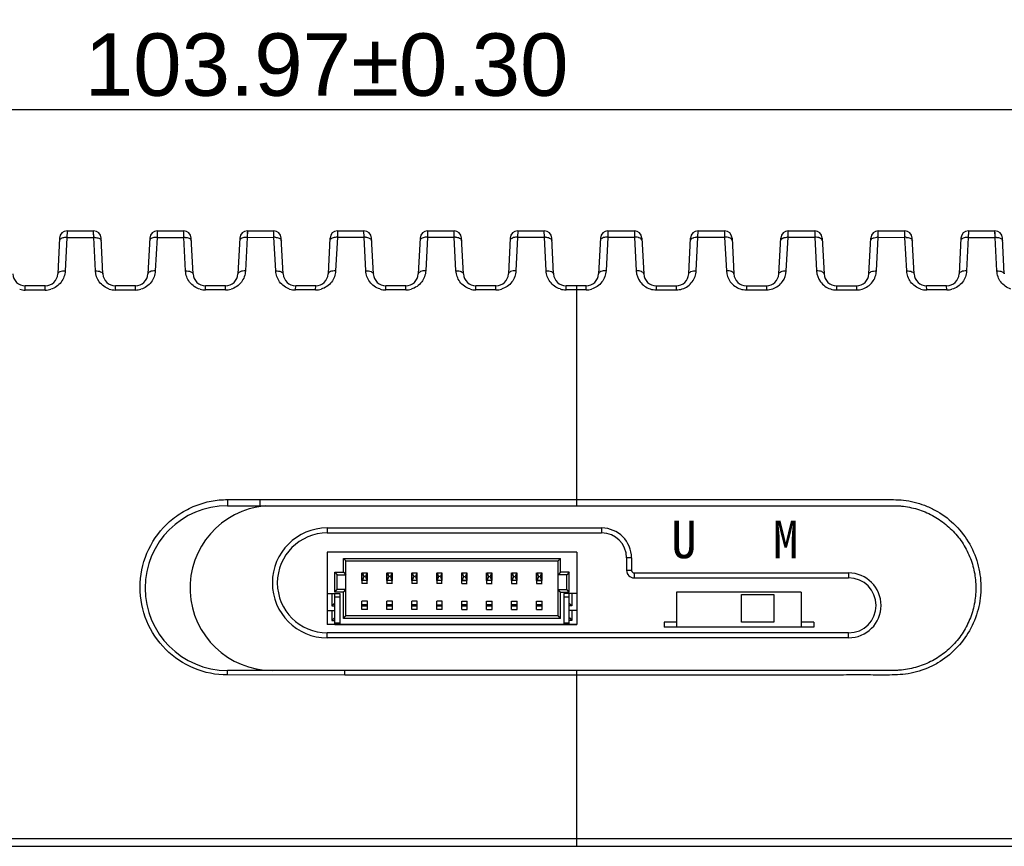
# Model space of a CAD drawing. Header units: millimetres. Extents: x 2163 to 2692, y -1564 to -1190.
# Tile 14 of 45: x 2341 to 2381, y -1290 to -1257. Entities that reach past the tile are written whole.
import ezdxf

# ---------------------------------------------------------------- set-up
doc = ezdxf.new("R2010")
doc.units = ezdxf.units.MM
doc.styles.add('HANA', font='arial.ttf')
doc.dimstyles.new('HANA$0', dxfattribs={"dimtxt": 2.5, "dimasz": 2.5, "dimexe": 0.5, "dimexo": 0.2, "dimgap": 0.5, "dimtad": 1, "dimzin": 1, "dimdsep": 46, "dimtxsty": 'HANA', "dimcen": 0, "dimclrd": 3, "dimclre": 3, "dimclrt": 4, "dimadec": 0, "dimazin": 0, "dimtfac": 1, "dimtmove": 0, "dimatfit": 3, "dimfxl": 0, "dimtzin": 0, "dimarcsym": 0})

# ---------------------------------------------------------------- blocks, each defined once
blk = doc.blocks.new('*D55')
at = {"color": 3, "lineweight": -2}
for p, q in [((2301.612, -1289.683), (2301.612, -1260.166)), ((2405.583, -1269.594), (2405.583, -1260.166)), ((2304.112, -1260.666), (2403.083, -1260.666))]:
    blk.add_line(p, q, dxfattribs=at)
at = {"color": 3}
for points in [[(2304.112, -1260.249), (2304.112, -1261.082), (2301.612, -1260.666)], [(2403.083, -1261.082), (2403.083, -1260.249), (2405.583, -1260.666)]]:
    blk.add_solid(points, dxfattribs=at)
at = {"layer": 'Defpoints', "color": 0}
for p in [(2405.583, -1260.666), (2405.583, -1269.794), (2301.612, -1289.883)]:
    blk.add_point(p, dxfattribs=at)
at = {"color": 4, "insert": (2353.598, -1258.888), "char_height": 2.5, "attachment_point": 5, "style": 'HANA'}
blk.add_mtext('103.97%%p0.30', dxfattribs=at)

msp = doc.modelspace()

# ---------------------------------------------------------------- linework, layer by layer
at = {"color": 7, "linetype": 'Continuous'}
for p, q in [((2343.195, -1265.533), (2343.189, -1265.798)), ((2343.195, -1265.55), (2343.189, -1265.798)), ((2343.195, -1265.533), (2344.257, -1265.533)), ((2344.263, -1265.797), (2344.257, -1265.533)), ((2344.257, -1265.538), (2344.257, -1265.533)), ((2344.258, -1265.558), (2344.257, -1265.538)), ((2344.258, -1265.589), (2344.258, -1265.558)), ((2346.808, -1265.533), (2346.802, -1265.794)), ((2346.808, -1265.556), (2346.802, -1265.794)), ((2346.808, -1265.533), (2347.87, -1265.533)), ((2347.875, -1265.793), (2347.87, -1265.533)), ((2347.872, -1265.627), (2347.871, -1265.557)), ((2350.421, -1265.533), (2350.416, -1265.79)), ((2350.42, -1265.572), (2350.42, -1265.592)), ((2350.421, -1265.533), (2351.483, -1265.533)), ((2351.488, -1265.789), (2351.483, -1265.533)), ((2351.485, -1265.64), (2351.485, -1265.626)), ((2354.034, -1265.533), (2354.029, -1265.787)), ((2354.034, -1265.533), (2355.096, -1265.533)), ((2355.101, -1265.786), (2355.096, -1265.533)), ((2357.647, -1265.533), (2357.642, -1265.784)), ((2357.647, -1265.533), (2358.709, -1265.533)), ((2358.714, -1265.784), (2358.709, -1265.533)), ((2361.26, -1265.533), (2361.255, -1265.783)), ((2361.26, -1265.533), (2362.322, -1265.533)), ((2362.327, -1265.783), (2362.322, -1265.533)), ((2364.873, -1265.533), (2364.868, -1265.783)), ((2364.873, -1265.533), (2365.935, -1265.533)), ((2365.935, -1265.533), (2365.94, -1265.783)), ((2368.481, -1265.784), (2368.486, -1265.533)), ((2368.486, -1265.533), (2369.548, -1265.533)), ((2369.548, -1265.533), (2369.553, -1265.784)), ((2372.094, -1265.786), (2372.099, -1265.533)), ((2372.099, -1265.533), (2373.161, -1265.533)), ((2373.161, -1265.533), (2373.166, -1265.787)), ((2375.707, -1265.789), (2375.712, -1265.533)), ((2375.71, -1265.613), (2375.711, -1265.59)), ((2375.711, -1265.555), (2375.712, -1265.534)), ((2375.712, -1265.534), (2375.712, -1265.533)), ((2375.712, -1265.533), (2376.774, -1265.533)), ((2376.774, -1265.534), (2376.774, -1265.533)), ((2376.779, -1265.79), (2376.774, -1265.533)), ((2376.776, -1265.612), (2376.774, -1265.534)), ((2376.776, -1265.64), (2376.776, -1265.612)), ((2379.325, -1265.533), (2379.319, -1265.793)), ((2379.325, -1265.533), (2379.325, -1265.534)), ((2379.325, -1265.533), (2380.387, -1265.533)), ((2379.325, -1265.534), (2379.325, -1265.541)), ((2380.387, -1265.534), (2380.387, -1265.533)), ((2380.393, -1265.794), (2380.387, -1265.533)), ((2342.896, -1265.818), (2342.82, -1267.256)), ((2342.896, -1265.9), (2342.89, -1265.924)), ((2343.189, -1265.798), (2343.118, -1267.139)), ((2343.189, -1265.799), (2344.263, -1265.797)), ((2343.189, -1265.798), (2344.263, -1265.797)), ((2344.26, -1265.69), (2344.26, -1265.674)), ((2344.331, -1267.138), (2344.263, -1265.797)), ((2344.632, -1267.256), (2344.557, -1265.818)), ((2344.557, -1265.899), (2344.562, -1265.923)), ((2346.509, -1265.818), (2346.433, -1267.256)), ((2346.509, -1265.898), (2346.503, -1265.922)), ((2346.802, -1265.794), (2346.731, -1267.137)), ((2346.802, -1265.794), (2347.875, -1265.792)), ((2346.802, -1265.794), (2347.875, -1265.793)), ((2347.944, -1267.136), (2347.875, -1265.793)), ((2348.169, -1265.897), (2348.175, -1265.921)), ((2348.245, -1267.256), (2348.17, -1265.818)), ((2350.122, -1265.818), (2350.046, -1267.256)), ((2350.122, -1265.896), (2350.116, -1265.92)), ((2350.416, -1265.79), (2350.345, -1267.135)), ((2350.416, -1265.79), (2351.488, -1265.789)), ((2350.416, -1265.79), (2351.488, -1265.789)), ((2351.558, -1267.134), (2351.488, -1265.789)), ((2351.782, -1265.895), (2351.788, -1265.92)), ((2351.858, -1267.256), (2351.783, -1265.818)), ((2353.734, -1265.818), (2353.659, -1267.256)), ((2353.735, -1265.894), (2353.729, -1265.919)), ((2354.029, -1265.787), (2353.958, -1267.133)), ((2354.029, -1265.787), (2355.101, -1265.786)), ((2354.029, -1265.787), (2355.101, -1265.786)), ((2355.171, -1267.132), (2355.101, -1265.786)), ((2355.395, -1265.894), (2355.401, -1265.919)), ((2355.471, -1267.256), (2355.396, -1265.818)), ((2357.347, -1265.818), (2357.272, -1267.256)), ((2357.348, -1265.893), (2357.342, -1265.918)), ((2357.642, -1265.784), (2357.571, -1267.132)), ((2357.642, -1265.784), (2358.714, -1265.784)), ((2357.642, -1265.784), (2358.714, -1265.784)), ((2358.784, -1267.131), (2358.714, -1265.784)), ((2359.008, -1265.893), (2359.014, -1265.918)), ((2359.084, -1267.256), (2359.009, -1265.818)), ((2360.96, -1265.818), (2360.885, -1267.256)), ((2360.961, -1265.892), (2360.955, -1265.917)), ((2361.255, -1265.783), (2361.184, -1267.131)), ((2361.255, -1265.783), (2362.327, -1265.783)), ((2362.397, -1267.131), (2362.327, -1265.783)), ((2362.621, -1265.892), (2362.627, -1265.917)), ((2362.697, -1267.256), (2362.622, -1265.818)), ((2364.573, -1265.818), (2364.498, -1267.256)), ((2364.574, -1265.892), (2364.568, -1265.917)), ((2364.868, -1265.783), (2364.798, -1267.131)), ((2364.868, -1265.783), (2365.94, -1265.783)), ((2365.94, -1265.783), (2366.011, -1267.131)), ((2366.235, -1265.818), (2366.31, -1267.256)), ((2368.111, -1267.256), (2368.186, -1265.818)), ((2368.411, -1267.131), (2368.481, -1265.784)), ((2368.481, -1265.784), (2369.553, -1265.784)), ((2368.481, -1265.784), (2369.553, -1265.784)), ((2369.553, -1265.784), (2369.624, -1267.132)), ((2369.848, -1265.818), (2369.923, -1267.256)), ((2371.724, -1267.256), (2371.799, -1265.818)), ((2372.024, -1267.132), (2372.094, -1265.786)), ((2372.094, -1265.786), (2373.166, -1265.787)), ((2372.094, -1265.786), (2373.166, -1265.787)), ((2373.166, -1265.787), (2373.237, -1267.133)), ((2373.461, -1265.818), (2373.536, -1267.256)), ((2375.337, -1267.256), (2375.412, -1265.818)), ((2375.637, -1267.134), (2375.707, -1265.789)), ((2375.707, -1265.789), (2376.779, -1265.79)), ((2375.707, -1265.789), (2376.779, -1265.79)), ((2376.85, -1267.135), (2376.779, -1265.79)), ((2377.149, -1267.256), (2377.073, -1265.818)), ((2377.073, -1265.896), (2377.079, -1265.92)), ((2379.025, -1265.818), (2378.95, -1267.256)), ((2379.025, -1265.897), (2379.02, -1265.921)), ((2379.319, -1265.793), (2379.251, -1267.136)), ((2379.319, -1265.792), (2380.393, -1265.794)), ((2379.319, -1265.793), (2380.393, -1265.794)), ((2380.464, -1267.137), (2380.393, -1265.794)), ((2380.762, -1267.256), (2380.686, -1265.818)), ((2380.686, -1265.898), (2380.692, -1265.922)), ((2341.517, -1267.903), (2341.519, -1267.73)), ((2342.319, -1267.902), (2341.517, -1267.903)), ((2342.321, -1267.73), (2341.519, -1267.73)), ((2342.319, -1267.902), (2342.321, -1267.73)), ((2345.13, -1267.901), (2345.132, -1267.73)), ((2345.932, -1267.9), (2345.13, -1267.901)), ((2345.934, -1267.73), (2345.132, -1267.73)), ((2345.932, -1267.9), (2345.934, -1267.73)), ((2348.743, -1267.899), (2348.745, -1267.73)), ((2349.545, -1267.899), (2348.743, -1267.899)), ((2349.547, -1267.73), (2348.745, -1267.73)), ((2349.545, -1267.899), (2349.547, -1267.73)), ((2352.356, -1267.897), (2352.358, -1267.73)), ((2353.158, -1267.897), (2352.356, -1267.897)), ((2353.16, -1267.73), (2352.358, -1267.73)), ((2353.158, -1267.897), (2353.16, -1267.73)), ((2355.969, -1267.896), (2355.97, -1267.73)), ((2356.772, -1267.893), (2355.969, -1267.899)), ((2356.772, -1267.896), (2355.969, -1267.896)), ((2356.773, -1267.73), (2355.97, -1267.73)), ((2356.772, -1267.896), (2356.773, -1267.73)), ((2360.386, -1267.73), (2359.583, -1267.73)), ((2359.583, -1267.895), (2359.583, -1267.73)), ((2360.385, -1267.894), (2359.583, -1267.897)), ((2360.385, -1267.895), (2359.583, -1267.895)), ((2360.385, -1267.895), (2360.386, -1267.73)), ((2363.196, -1267.895), (2363.196, -1267.73)), ((2363.999, -1267.73), (2363.196, -1267.73)), ((2363.623, -1267.895), (2363.196, -1267.895)), ((2363.999, -1267.895), (2363.196, -1267.895)), ((2363.623, -1276.539), (2363.623, -1267.73)), ((2363.999, -1267.895), (2363.623, -1267.895)), ((2363.999, -1267.895), (2363.999, -1267.73)), ((2366.809, -1267.73), (2367.612, -1267.73)), ((2366.809, -1267.73), (2366.81, -1267.895)), ((2366.81, -1267.894), (2367.612, -1267.897)), ((2366.81, -1267.895), (2367.612, -1267.895)), ((2367.612, -1267.73), (2367.612, -1267.895)), ((2370.422, -1267.73), (2371.224, -1267.73)), ((2370.422, -1267.73), (2370.423, -1267.896)), ((2370.423, -1267.893), (2371.226, -1267.899)), ((2370.423, -1267.896), (2371.226, -1267.896)), ((2371.224, -1267.73), (2371.226, -1267.896)), ((2374.035, -1267.73), (2374.837, -1267.73)), ((2374.035, -1267.73), (2374.037, -1267.897)), ((2374.037, -1267.897), (2374.839, -1267.897)), ((2374.837, -1267.73), (2374.839, -1267.897)), ((2378.45, -1267.73), (2377.648, -1267.73)), ((2377.65, -1267.899), (2377.648, -1267.73)), ((2378.452, -1267.899), (2377.65, -1267.899)), ((2378.452, -1267.899), (2378.45, -1267.73)), ((2349.621, -1276.296), (2350.922, -1276.296)), ((2349.621, -1276.296), (2349.623, -1276.539)), ((2350.918, -1276.296), (2350.922, -1276.539)), ((2350.922, -1276.296), (2363.623, -1276.297)), ((2349.623, -1276.539), (2350.922, -1276.539)), ((2350.922, -1276.539), (2363.623, -1276.539)), ((2353.623, -1277.433), (2353.623, -1277.633)), ((2353.623, -1277.433), (2364.623, -1277.433)), ((2364.623, -1277.433), (2364.623, -1277.633)), ((2353.623, -1277.633), (2364.623, -1277.633)), ((2353.623, -1278.403), (2353.623, -1281.303)), ((2363.623, -1278.403), (2353.623, -1278.403)), ((2354.273, -1279.203), (2354.273, -1278.653)), ((2354.273, -1278.653), (2354.373, -1278.753)), ((2354.273, -1278.653), (2362.973, -1278.653)), ((2362.973, -1278.653), (2362.873, -1278.753)), ((2362.973, -1279.203), (2362.973, -1278.653)), ((2363.623, -1278.403), (2363.623, -1281.303)), ((2365.623, -1278.633), (2365.623, -1279.133)), ((2365.823, -1278.633), (2365.623, -1278.633)), ((2365.823, -1278.633), (2365.823, -1279.133)), ((2354.373, -1280.953), (2354.373, -1278.753)), ((2354.373, -1278.753), (2362.873, -1278.753)), ((2362.873, -1280.953), (2362.873, -1278.753)), ((2353.923, -1280.003), (2353.923, -1279.203)), ((2353.923, -1279.203), (2354.023, -1279.303)), ((2353.923, -1279.203), (2354.273, -1279.203)), ((2354.023, -1279.903), (2354.023, -1279.303)), ((2354.023, -1279.303), (2354.373, -1279.303)), ((2354.273, -1279.203), (2354.373, -1279.303)), ((2355.013, -1279.531), (2355.013, -1279.228)), ((2355.023, -1279.653), (2355.023, -1279.228)), ((2355.023, -1279.228), (2355.223, -1279.228)), ((2355.023, -1279.23), (2355.03, -1279.239)), ((2355.023, -1279.23), (2355.034, -1279.246)), ((2355.03, -1279.239), (2355.033, -1279.243)), ((2355.089, -1279.379), (2355.032, -1279.517)), ((2355.034, -1279.246), (2355.089, -1279.379)), ((2355.212, -1279.246), (2355.034, -1279.246)), ((2355.157, -1279.379), (2355.089, -1279.379)), ((2355.212, -1279.246), (2355.157, -1279.379)), ((2355.157, -1279.379), (2355.214, -1279.517)), ((2355.223, -1279.23), (2355.212, -1279.246)), ((2355.216, -1279.239), (2355.213, -1279.243)), ((2355.223, -1279.23), (2355.216, -1279.239)), ((2355.223, -1279.653), (2355.223, -1279.228)), ((2355.233, -1279.534), (2355.233, -1279.228)), ((2356.013, -1279.531), (2356.013, -1279.228)), ((2356.023, -1279.653), (2356.023, -1279.228)), ((2356.023, -1279.228), (2356.223, -1279.228)), ((2356.023, -1279.23), (2356.03, -1279.239)), ((2356.023, -1279.23), (2356.034, -1279.246)), ((2356.03, -1279.239), (2356.033, -1279.243)), ((2356.089, -1279.379), (2356.032, -1279.517)), ((2356.034, -1279.246), (2356.089, -1279.379)), ((2356.212, -1279.246), (2356.034, -1279.246)), ((2356.157, -1279.379), (2356.089, -1279.379)), ((2356.212, -1279.246), (2356.157, -1279.379)), ((2356.157, -1279.379), (2356.214, -1279.517)), ((2356.223, -1279.23), (2356.212, -1279.246)), ((2356.216, -1279.239), (2356.213, -1279.243)), ((2356.223, -1279.23), (2356.216, -1279.239)), ((2356.223, -1279.653), (2356.223, -1279.228)), ((2356.233, -1279.534), (2356.233, -1279.228)), ((2357.013, -1279.531), (2357.013, -1279.228)), ((2357.023, -1279.653), (2357.023, -1279.228)), ((2357.023, -1279.228), (2357.223, -1279.228)), ((2357.023, -1279.23), (2357.03, -1279.239)), ((2357.023, -1279.23), (2357.034, -1279.246)), ((2357.03, -1279.239), (2357.033, -1279.243)), ((2357.089, -1279.379), (2357.032, -1279.517)), ((2357.034, -1279.246), (2357.089, -1279.379)), ((2357.212, -1279.246), (2357.034, -1279.246)), ((2357.157, -1279.379), (2357.089, -1279.379)), ((2357.212, -1279.246), (2357.157, -1279.379)), ((2357.157, -1279.379), (2357.214, -1279.517)), ((2357.223, -1279.23), (2357.212, -1279.246)), ((2357.216, -1279.239), (2357.213, -1279.243)), ((2357.223, -1279.23), (2357.216, -1279.239)), ((2357.223, -1279.653), (2357.223, -1279.228)), ((2357.233, -1279.534), (2357.233, -1279.228)), ((2358.013, -1279.531), (2358.013, -1279.228)), ((2358.023, -1279.653), (2358.023, -1279.228)), ((2358.023, -1279.228), (2358.223, -1279.228)), ((2358.023, -1279.23), (2358.03, -1279.239)), ((2358.023, -1279.23), (2358.034, -1279.246)), ((2358.03, -1279.239), (2358.033, -1279.243)), ((2358.089, -1279.379), (2358.032, -1279.517)), ((2358.034, -1279.246), (2358.089, -1279.379)), ((2358.212, -1279.246), (2358.034, -1279.246)), ((2358.157, -1279.379), (2358.089, -1279.379)), ((2358.212, -1279.246), (2358.157, -1279.379)), ((2358.157, -1279.379), (2358.214, -1279.517)), ((2358.223, -1279.23), (2358.212, -1279.246)), ((2358.216, -1279.239), (2358.213, -1279.243)), ((2358.223, -1279.23), (2358.216, -1279.239)), ((2358.223, -1279.653), (2358.223, -1279.228)), ((2358.233, -1279.534), (2358.233, -1279.228)), ((2359.013, -1279.534), (2359.013, -1279.228)), ((2359.023, -1279.653), (2359.023, -1279.228)), ((2359.023, -1279.228), (2359.223, -1279.228)), ((2359.023, -1279.23), (2359.03, -1279.239)), ((2359.023, -1279.23), (2359.034, -1279.246)), ((2359.03, -1279.239), (2359.033, -1279.243)), ((2359.089, -1279.379), (2359.032, -1279.517)), ((2359.034, -1279.246), (2359.089, -1279.379)), ((2359.212, -1279.246), (2359.034, -1279.246)), ((2359.089, -1279.379), (2359.157, -1279.379)), ((2359.212, -1279.246), (2359.157, -1279.379)), ((2359.157, -1279.379), (2359.214, -1279.517)), ((2359.223, -1279.23), (2359.212, -1279.246)), ((2359.216, -1279.239), (2359.213, -1279.243)), ((2359.223, -1279.23), (2359.216, -1279.239)), ((2359.223, -1279.653), (2359.223, -1279.228)), ((2359.233, -1279.534), (2359.233, -1279.228)), ((2360.013, -1279.534), (2360.013, -1279.228)), ((2360.023, -1279.653), (2360.023, -1279.228)), ((2360.023, -1279.228), (2360.223, -1279.228)), ((2360.023, -1279.23), (2360.03, -1279.239)), ((2360.023, -1279.23), (2360.034, -1279.246)), ((2360.03, -1279.239), (2360.033, -1279.243)), ((2360.089, -1279.379), (2360.032, -1279.517)), ((2360.034, -1279.246), (2360.089, -1279.379)), ((2360.212, -1279.246), (2360.034, -1279.246)), ((2360.089, -1279.379), (2360.157, -1279.379)), ((2360.212, -1279.246), (2360.157, -1279.379)), ((2360.157, -1279.379), (2360.214, -1279.517)), ((2360.223, -1279.23), (2360.212, -1279.246)), ((2360.216, -1279.239), (2360.213, -1279.243)), ((2360.223, -1279.23), (2360.216, -1279.239)), ((2360.223, -1279.653), (2360.223, -1279.228)), ((2360.233, -1279.534), (2360.233, -1279.228)), ((2361.013, -1279.534), (2361.013, -1279.228)), ((2361.023, -1279.653), (2361.023, -1279.228)), ((2361.023, -1279.228), (2361.223, -1279.228)), ((2361.023, -1279.23), (2361.03, -1279.239)), ((2361.023, -1279.23), (2361.034, -1279.246)), ((2361.03, -1279.239), (2361.033, -1279.243)), ((2361.089, -1279.379), (2361.032, -1279.517)), ((2361.034, -1279.246), (2361.089, -1279.379)), ((2361.212, -1279.246), (2361.034, -1279.246)), ((2361.089, -1279.379), (2361.157, -1279.379)), ((2361.212, -1279.246), (2361.157, -1279.379)), ((2361.157, -1279.379), (2361.214, -1279.517)), ((2361.223, -1279.23), (2361.212, -1279.246)), ((2361.216, -1279.239), (2361.213, -1279.243)), ((2361.223, -1279.23), (2361.216, -1279.239)), ((2361.223, -1279.653), (2361.223, -1279.228)), ((2361.233, -1279.534), (2361.233, -1279.228)), ((2362.013, -1279.534), (2362.013, -1279.228)), ((2362.023, -1279.653), (2362.023, -1279.228)), ((2362.023, -1279.228), (2362.223, -1279.228)), ((2362.023, -1279.23), (2362.03, -1279.239)), ((2362.023, -1279.23), (2362.034, -1279.246)), ((2362.03, -1279.239), (2362.033, -1279.243)), ((2362.089, -1279.379), (2362.032, -1279.517)), ((2362.034, -1279.246), (2362.089, -1279.379)), ((2362.212, -1279.246), (2362.034, -1279.246)), ((2362.089, -1279.379), (2362.157, -1279.379)), ((2362.212, -1279.246), (2362.157, -1279.379)), ((2362.157, -1279.379), (2362.214, -1279.517)), ((2362.223, -1279.23), (2362.212, -1279.246)), ((2362.216, -1279.239), (2362.213, -1279.243)), ((2362.223, -1279.23), (2362.216, -1279.239)), ((2362.223, -1279.653), (2362.223, -1279.228)), ((2362.233, -1279.534), (2362.233, -1279.228)), ((2362.973, -1279.203), (2362.873, -1279.303)), ((2363.223, -1279.303), (2362.873, -1279.303)), ((2363.323, -1279.203), (2362.973, -1279.203)), ((2363.323, -1279.203), (2363.223, -1279.303)), ((2363.223, -1279.903), (2363.223, -1279.303)), ((2363.323, -1280.003), (2363.323, -1279.203)), ((2365.823, -1279.133), (2365.623, -1279.133)), ((2365.923, -1279.233), (2365.923, -1279.433)), ((2365.923, -1279.233), (2374.523, -1279.233)), ((2365.923, -1279.433), (2374.523, -1279.433)), ((2374.523, -1279.233), (2374.523, -1279.433)), ((2355.233, -1279.653), (2355.013, -1279.653)), ((2355.223, -1279.534), (2355.023, -1279.534)), ((2355.032, -1279.517), (2355.214, -1279.517)), ((2356.233, -1279.653), (2356.013, -1279.653)), ((2356.223, -1279.534), (2356.023, -1279.534)), ((2356.032, -1279.517), (2356.214, -1279.517)), ((2357.233, -1279.653), (2357.013, -1279.653)), ((2357.223, -1279.534), (2357.023, -1279.534)), ((2357.032, -1279.517), (2357.214, -1279.517)), ((2358.233, -1279.653), (2358.013, -1279.653)), ((2358.223, -1279.534), (2358.023, -1279.534)), ((2358.032, -1279.517), (2358.214, -1279.517)), ((2359.013, -1279.653), (2359.233, -1279.653)), ((2359.032, -1279.517), (2359.023, -1279.531)), ((2359.023, -1279.534), (2359.223, -1279.534)), ((2359.032, -1279.517), (2359.214, -1279.517)), ((2359.214, -1279.517), (2359.223, -1279.531)), ((2360.013, -1279.653), (2360.233, -1279.653)), ((2360.032, -1279.517), (2360.023, -1279.531)), ((2360.223, -1279.534), (2360.023, -1279.534)), ((2360.032, -1279.517), (2360.214, -1279.517)), ((2360.214, -1279.517), (2360.223, -1279.531)), ((2361.013, -1279.653), (2361.233, -1279.653)), ((2361.032, -1279.517), (2361.023, -1279.531)), ((2361.223, -1279.534), (2361.023, -1279.534)), ((2361.032, -1279.517), (2361.214, -1279.517)), ((2361.214, -1279.517), (2361.223, -1279.531)), ((2362.013, -1279.653), (2362.233, -1279.653)), ((2362.032, -1279.517), (2362.023, -1279.531)), ((2362.023, -1279.534), (2362.223, -1279.534)), ((2362.032, -1279.517), (2362.214, -1279.517)), ((2362.214, -1279.517), (2362.223, -1279.531)), ((2353.623, -1280.053), (2354.133, -1280.053)), ((2353.813, -1280.053), (2353.813, -1280.553)), ((2353.923, -1280.003), (2354.023, -1279.903)), ((2354.273, -1280.003), (2353.923, -1280.003)), ((2353.923, -1281.303), (2353.923, -1280.054)), ((2354.123, -1280.203), (2353.923, -1280.203)), ((2354.373, -1279.903), (2354.023, -1279.903)), ((2354.133, -1280.053), (2354.133, -1281.303)), ((2354.273, -1280.003), (2354.373, -1279.903)), ((2354.273, -1281.053), (2354.273, -1280.003)), ((2362.973, -1280.003), (2362.873, -1279.903)), ((2362.873, -1279.903), (2363.223, -1279.903)), ((2362.973, -1281.053), (2362.973, -1280.003)), ((2362.973, -1280.003), (2363.323, -1280.003)), ((2363.113, -1280.053), (2363.113, -1281.303)), ((2363.623, -1280.053), (2363.113, -1280.053)), ((2363.323, -1280.203), (2363.123, -1280.203)), ((2363.323, -1280.003), (2363.223, -1279.903)), ((2363.323, -1281.303), (2363.323, -1280.053)), ((2363.433, -1280.053), (2363.433, -1280.553)), ((2367.623, -1280.003), (2367.623, -1281.403)), ((2372.623, -1280.003), (2367.623, -1280.003)), ((2370.223, -1281.203), (2370.223, -1280.103)), ((2370.223, -1280.103), (2371.523, -1280.103)), ((2371.523, -1280.103), (2371.523, -1281.203)), ((2372.623, -1280.003), (2372.623, -1281.403)), ((2353.913, -1280.453), (2353.813, -1280.553)), ((2353.813, -1280.553), (2353.923, -1280.553)), ((2355.013, -1280.698), (2355.013, -1280.358)), ((2355.233, -1280.358), (2355.013, -1280.358)), ((2355.223, -1280.508), (2355.023, -1280.508)), ((2355.023, -1280.548), (2355.223, -1280.548)), ((2355.233, -1280.698), (2355.233, -1280.358)), ((2356.013, -1280.698), (2356.013, -1280.358)), ((2356.233, -1280.358), (2356.013, -1280.358)), ((2356.223, -1280.508), (2356.023, -1280.508)), ((2356.023, -1280.548), (2356.223, -1280.548)), ((2356.233, -1280.698), (2356.233, -1280.358)), ((2357.013, -1280.698), (2357.013, -1280.358)), ((2357.233, -1280.358), (2357.013, -1280.358)), ((2357.223, -1280.508), (2357.023, -1280.508)), ((2357.023, -1280.548), (2357.223, -1280.548)), ((2357.233, -1280.698), (2357.233, -1280.358)), ((2358.013, -1280.698), (2358.013, -1280.358)), ((2358.233, -1280.358), (2358.013, -1280.358)), ((2358.023, -1280.508), (2358.223, -1280.508)), ((2358.023, -1280.548), (2358.223, -1280.548)), ((2358.233, -1280.698), (2358.233, -1280.358)), ((2359.013, -1280.698), (2359.013, -1280.358)), ((2359.013, -1280.358), (2359.233, -1280.358)), ((2359.223, -1280.508), (2359.023, -1280.508)), ((2359.023, -1280.548), (2359.223, -1280.548)), ((2359.233, -1280.698), (2359.233, -1280.358)), ((2360.013, -1280.698), (2360.013, -1280.358)), ((2360.013, -1280.358), (2360.233, -1280.358)), ((2360.223, -1280.508), (2360.023, -1280.508)), ((2360.023, -1280.548), (2360.223, -1280.548)), ((2360.233, -1280.698), (2360.233, -1280.358)), ((2361.013, -1280.698), (2361.013, -1280.358)), ((2361.013, -1280.358), (2361.233, -1280.358)), ((2361.223, -1280.508), (2361.023, -1280.508)), ((2361.023, -1280.548), (2361.223, -1280.548)), ((2361.233, -1280.698), (2361.233, -1280.358)), ((2362.013, -1280.698), (2362.013, -1280.358)), ((2362.013, -1280.358), (2362.233, -1280.358)), ((2362.223, -1280.508), (2362.023, -1280.508)), ((2362.023, -1280.548), (2362.223, -1280.548)), ((2362.233, -1280.698), (2362.233, -1280.358)), ((2363.433, -1280.553), (2363.323, -1280.553)), ((2363.333, -1280.453), (2363.433, -1280.553)), ((2353.623, -1280.733), (2353.923, -1280.733)), ((2353.813, -1280.733), (2353.813, -1281.133)), ((2353.913, -1281.033), (2353.813, -1281.133)), ((2354.273, -1281.053), (2354.373, -1280.953)), ((2362.873, -1280.953), (2354.373, -1280.953)), ((2355.233, -1280.698), (2355.013, -1280.698)), ((2356.233, -1280.698), (2356.013, -1280.698)), ((2357.233, -1280.698), (2357.013, -1280.698)), ((2358.233, -1280.698), (2358.013, -1280.698)), ((2359.013, -1280.698), (2359.233, -1280.698)), ((2360.013, -1280.698), (2360.233, -1280.698)), ((2361.013, -1280.698), (2361.233, -1280.698)), ((2362.013, -1280.698), (2362.233, -1280.698)), ((2362.973, -1281.053), (2362.873, -1280.953)), ((2363.623, -1280.733), (2363.323, -1280.733)), ((2363.324, -1281.025), (2363.333, -1281.034)), ((2363.333, -1281.033), (2363.433, -1281.133)), ((2363.333, -1281.034), (2363.433, -1281.133)), ((2363.433, -1280.733), (2363.433, -1281.133)), ((2353.923, -1281.303), (2353.623, -1281.303)), ((2353.813, -1281.133), (2353.923, -1281.133)), ((2353.813, -1281.133), (2353.907, -1281.139)), ((2353.923, -1281.233), (2354.123, -1281.233)), ((2354.123, -1281.303), (2354.123, -1281.249)), ((2354.133, -1281.303), (2363.113, -1281.303)), ((2362.973, -1281.053), (2354.273, -1281.053)), ((2363.123, -1281.233), (2363.323, -1281.233)), ((2363.123, -1281.249), (2363.123, -1281.303)), ((2363.433, -1281.133), (2363.323, -1281.133)), ((2363.323, -1281.303), (2363.623, -1281.303)), ((2367.123, -1281.203), (2367.123, -1281.403)), ((2367.623, -1281.203), (2367.123, -1281.203)), ((2373.123, -1281.403), (2367.123, -1281.403)), ((2371.523, -1281.203), (2370.223, -1281.203)), ((2373.123, -1281.203), (2372.623, -1281.203)), ((2373.123, -1281.203), (2373.123, -1281.403)), ((2353.623, -1281.833), (2353.623, -1281.633)), ((2374.523, -1281.633), (2353.623, -1281.633)), ((2374.523, -1281.833), (2353.623, -1281.833)), ((2374.523, -1281.833), (2374.523, -1281.633)), ((2354.323, -1283.139), (2349.623, -1283.139)), ((2349.623, -1283.321), (2349.623, -1283.139)), ((2354.323, -1283.322), (2349.623, -1283.321)), ((2354.323, -1283.322), (2354.323, -1283.139)), ((2363.623, -1283.139), (2354.323, -1283.139)), ((2363.623, -1283.322), (2354.323, -1283.322)), ((2363.623, -1290.183), (2363.623, -1283.139)), ((2363.623, -1289.883), (2303.695, -1289.883)), ((2423.553, -1289.883), (2363.623, -1289.883)), ((2319.782, -1290.183), (2425.145, -1290.183))]:
    msp.add_line(p, q, dxfattribs=at)
for p, q in [((2363.623, -1281.303), (2353.623, -1281.303)), ((2353.923, -1281.303), (2363.623, -1281.303))]:
    msp.add_line(p, q)
for points in [[(2343.195, -1265.533), (2343.195, -1265.534), (2343.195, -1265.538)], [(2344.26, -1265.674), (2344.259, -1265.602), (2344.258, -1265.589)], [(2346.808, -1265.533), (2346.808, -1265.534), (2346.808, -1265.535)], [(2347.871, -1265.557), (2347.87, -1265.534), (2347.87, -1265.533)], [(2350.42, -1265.592), (2350.419, -1265.605), (2350.419, -1265.633)], [(2350.421, -1265.533), (2350.421, -1265.534), (2350.421, -1265.535)], [(2351.484, -1265.576), (2351.483, -1265.534), (2351.483, -1265.533)], [(2379.325, -1265.541), (2379.322, -1265.651), (2379.322, -1265.67)], [(2380.389, -1265.633), (2380.389, -1265.621), (2380.387, -1265.534)], [(2380.39, -1265.672), (2380.39, -1265.659), (2380.389, -1265.633)]]:
    msp.add_lwpolyline(points, dxfattribs=at)
for centre, radius, start, end in [((2343.195, -1265.833), 0.3, 90, 177), ((2344.257, -1265.833), 0.3, 3, 90), ((2346.808, -1265.833), 0.3, 90, 177), ((2347.87, -1265.833), 0.3, 3, 90), ((2350.421, -1265.833), 0.3, 90, 177), ((2351.483, -1265.833), 0.3, 3, 90), ((2354.034, -1265.833), 0.3, 90, 177), ((2355.096, -1265.833), 0.3, 3, 90), ((2357.647, -1265.833), 0.3, 90, 177), ((2358.709, -1265.833), 0.3, 3, 90), ((2361.26, -1265.833), 0.3, 90, 177), ((2362.322, -1265.833), 0.3, 3, 90), ((2364.873, -1265.833), 0.3, 90, 177), ((2365.935, -1265.833), 0.3, 3, 90), ((2368.486, -1265.833), 0.3, 90, 177), ((2369.548, -1265.833), 0.3, 3, 90), ((2372.099, -1265.833), 0.3, 90, 177), ((2373.161, -1265.833), 0.3, 3, 90), ((2375.712, -1265.833), 0.3, 90, 177), ((2376.774, -1265.833), 0.3, 3, 90), ((2379.325, -1265.833), 0.3, 90, 177), ((2380.387, -1265.833), 0.3, 3, 90), ((2343.164, -1266.418), 0.62, 87.692, 92.4246), ((2344.288, -1266.413), 0.617, 87.5822, 92.3457), ((2346.778, -1266.402), 0.609, 87.7153, 92.5337), ((2347.9, -1266.398), 0.606, 87.4727, 92.3193), ((2350.392, -1266.389), 0.599, 87.7353, 92.6306), ((2351.512, -1266.385), 0.597, 87.3751, 92.2945), ((2354.005, -1266.378), 0.591, 87.7509, 92.7104), ((2355.125, -1266.375), 0.589, 87.2941, 92.2725), ((2357.619, -1266.369), 0.586, 87.7606, 92.768), ((2358.737, -1266.368), 0.584, 87.235, 92.2547), ((2361.232, -1266.365), 0.582, 87.7632, 92.7986), ((2362.35, -1266.364), 0.582, 87.2025, 92.2422), ((2364.845, -1266.364), 0.582, 87.7579, 92.7977), ((2365.963, -1266.365), 0.582, 87.2012, 92.2368), ((2368.458, -1266.368), 0.584, 87.7456, 92.7658), ((2369.576, -1266.369), 0.585, 87.2313, 92.2393), ((2372.07, -1266.375), 0.589, 87.7277, 92.7069), ((2373.19, -1266.377), 0.591, 87.2886, 92.2489), ((2375.683, -1266.385), 0.596, 87.7058, 92.6263), ((2376.803, -1266.388), 0.599, 87.3681, 92.2644), ((2379.295, -1266.398), 0.606, 87.6811, 92.5288), ((2380.417, -1266.402), 0.609, 87.4648, 92.2844), ((2341.519, -1267.23), 0.5, 183, 270), ((2342.321, -1267.23), 0.5, 270, 357), ((2345.132, -1267.23), 0.5, 183, 270), ((2345.934, -1267.23), 0.5, 270, 357), ((2348.745, -1267.23), 0.5, 183, 270), ((2349.547, -1267.23), 0.5, 270, 357), ((2352.358, -1267.23), 0.5, 183, 270), ((2353.16, -1267.23), 0.5, 270, 357), ((2355.97, -1267.23), 0.5, 183, 270), ((2356.773, -1267.23), 0.5, 270, 357), ((2359.583, -1267.23), 0.5, 183, 270), ((2360.386, -1267.23), 0.5, 270, 357), ((2363.196, -1267.23), 0.5, 183, 270), ((2363.999, -1267.23), 0.5, 270, 357), ((2366.809, -1267.23), 0.5, 183, 270), ((2367.612, -1267.23), 0.5, 270, 357), ((2370.422, -1267.23), 0.5, 183, 270), ((2371.224, -1267.23), 0.5, 270, 357), ((2374.035, -1267.23), 0.5, 183, 270), ((2374.837, -1267.23), 0.5, 270, 357), ((2377.648, -1267.23), 0.5, 183, 270), ((2378.45, -1267.23), 0.5, 270, 357), ((2341.517, -1267.103), 0.8, 253.9959, 269.9829), ((2342.318, -1267.103), 0.799, 270.077, 286.1935), ((2345.13, -1267.101), 0.8, 252.0457, 269.9736), ((2345.931, -1267.101), 0.799, 270.0739, 286.1578), ((2348.743, -1267.1), 0.799, 254.2157, 269.978), ((2349.544, -1267.1), 0.799, 270.0696, 286.1312), ((2352.356, -1267.099), 0.799, 252.4388, 269.9702), ((2353.157, -1267.098), 0.799, 270.0641, 286.113), ((2355.97, -1267.097), 0.799, 252.499, 269.9643), ((2356.771, -1267.098), 0.798, 270.0574, 286.1017), ((2359.583, -1267.097), 0.799, 252.5292, 269.9569), ((2360.384, -1267.097), 0.798, 270.0496, 286.0955), ((2363.197, -1267.096), 0.799, 252.5571, 269.9484), ((2363.998, -1267.097), 0.798, 270.0408, 286.1028), ((2366.811, -1267.096), 0.799, 252.1301, 269.9333), ((2367.612, -1267.096), 0.799, 270.0453, 287.5252), ((2370.424, -1267.096), 0.8, 252.1031, 269.9253), ((2371.225, -1267.096), 0.8, 270.0512, 288.8685), ((2374.038, -1267.097), 0.8, 252.0808, 269.9185), ((2374.838, -1267.097), 0.8, 270.0425, 286.9089), ((2377.651, -1267.099), 0.8, 252.4702, 269.9188), ((2378.452, -1267.099), 0.799, 270.0231, 285.4175), ((2349.623, -1279.839), 3.3, 90, 270), ((2351.423, -1279.839), 3.3, 95.0638, 269.9887), ((2353.623, -1279.633), 2.2, 90, 270), ((2364.623, -1278.633), 1.2, 0, 90), ((2353.623, -1279.633), 2, 90, 270), ((2364.623, -1278.633), 1, 0, 90), ((2354.959, -1279.277), 0.0807, 22.6054, 24.6189), ((2355.287, -1279.277), 0.0813, 155.4021, 157.3949), ((2355.959, -1279.277), 0.0807, 22.6054, 24.619), ((2356.287, -1279.277), 0.0813, 155.4021, 157.3949), ((2356.959, -1279.277), 0.0807, 22.6054, 24.619), ((2357.287, -1279.277), 0.0813, 155.4021, 157.3949), ((2357.959, -1279.277), 0.0807, 22.6054, 24.6189), ((2358.287, -1279.277), 0.0813, 155.4021, 157.3949), ((2358.959, -1279.277), 0.0807, 22.6054, 24.619), ((2359.287, -1279.277), 0.0813, 155.4021, 157.3949), ((2359.959, -1279.277), 0.0807, 22.6054, 24.619), ((2360.287, -1279.277), 0.0813, 155.4021, 157.3949), ((2360.959, -1279.277), 0.0807, 22.6054, 24.619), ((2361.287, -1279.277), 0.0813, 155.4021, 157.3949), ((2361.959, -1279.277), 0.0807, 22.6054, 24.619), ((2362.287, -1279.277), 0.0813, 155.4021, 157.3949), ((2365.923, -1279.133), 0.3, 180, 270), ((2365.923, -1279.133), 0.1, 180, 270), ((2374.523, -1280.533), 1.3, 270, 90), ((2374.523, -1280.533), 1.1, 270, 90)]:
    msp.add_arc(centre, radius, start, end, dxfattribs=at)
for centre, start_param, end_param in [((2355.016, -1279.384), -2.929886, -2.6529), ((2355.23, -1279.384), -3.630285, -3.353299), ((2356.016, -1279.384), -2.929886, -2.6529), ((2356.23, -1279.384), -3.630285, -3.353299), ((2357.016, -1279.384), -2.929886, -2.6529), ((2357.23, -1279.384), -3.630285, -3.353299), ((2358.016, -1279.384), -2.929886, -2.6529), ((2358.23, -1279.384), -3.630285, -3.353299)]:
    msp.add_ellipse(centre, major_axis=(0, 0.15), ratio=0.221695, start_param=start_param, end_param=end_param, dxfattribs=at)
for points, knots in [([(2343.138, -1265.798), (2343.085, -1265.801), (2342.996, -1265.813), (2342.91, -1265.866), (2342.896, -1265.9)], [0, 0, 0, 0, 0.59498, 1, 1, 1, 1]), ([(2344.314, -1265.797), (2344.368, -1265.799), (2344.456, -1265.812), (2344.542, -1265.865), (2344.557, -1265.899)], [0, 0, 0, 0, 0.594434, 1, 1, 1, 1]), ([(2346.751, -1265.794), (2346.698, -1265.796), (2346.609, -1265.809), (2346.523, -1265.864), (2346.509, -1265.898)], [0, 0, 0, 0, 0.593205, 1, 1, 1, 1]), ([(2347.927, -1265.793), (2347.98, -1265.795), (2348.07, -1265.808), (2348.155, -1265.863), (2348.169, -1265.897)], [0, 0, 0, 0, 0.592708, 1, 1, 1, 1]), ([(2350.364, -1265.79), (2350.311, -1265.793), (2350.221, -1265.806), (2350.136, -1265.861), (2350.122, -1265.896)], [0, 0, 0, 0, 0.591616, 1, 1, 1, 1]), ([(2351.54, -1265.789), (2351.593, -1265.792), (2351.683, -1265.805), (2351.768, -1265.861), (2351.782, -1265.895)], [0, 0, 0, 0, 0.59119, 1, 1, 1, 1]), ([(2353.977, -1265.787), (2353.924, -1265.79), (2353.834, -1265.803), (2353.749, -1265.86), (2353.735, -1265.894)], [0, 0, 0, 0, 0.590289, 1, 1, 1, 1]), ([(2355.153, -1265.786), (2355.206, -1265.789), (2355.296, -1265.802), (2355.381, -1265.859), (2355.395, -1265.894)], [0, 0, 0, 0, 0.589957, 1, 1, 1, 1]), ([(2357.59, -1265.785), (2357.537, -1265.787), (2357.447, -1265.801), (2357.362, -1265.858), (2357.348, -1265.893)], [0, 0, 0, 0, 0.589303, 1, 1, 1, 1]), ([(2358.765, -1265.784), (2358.819, -1265.787), (2358.909, -1265.8), (2358.994, -1265.858), (2359.008, -1265.893)], [0, 0, 0, 0, 0.589088, 1, 1, 1, 1]), ([(2361.204, -1265.783), (2361.15, -1265.786), (2361.059, -1265.8), (2360.975, -1265.857), (2360.961, -1265.892)], [0, 0, 0, 0, 0.588735, 1, 1, 1, 1]), ([(2362.378, -1265.783), (2362.432, -1265.786), (2362.523, -1265.8), (2362.607, -1265.857), (2362.621, -1265.892)], [0, 0, 0, 0, 0.588658, 1, 1, 1, 1]), ([(2364.817, -1265.783), (2364.763, -1265.786), (2364.672, -1265.8), (2364.588, -1265.857), (2364.574, -1265.892)], [0, 0, 0, 0, 0.588655, 1, 1, 1, 1]), ([(2366.13, -1265.81), (2366.12, -1265.806), (2366.075, -1265.791), (2366.028, -1265.785), (2365.991, -1265.783)], [0, 0, 0, 0, 0.231909, 1, 1, 1, 1]), ([(2366.24, -1265.917), (2366.239, -1265.895), (2366.208, -1265.844), (2366.159, -1265.82), (2366.13, -1265.81)], [0, 0, 0, 0, 0.424963, 1, 1, 1, 1]), ([(2368.181, -1265.918), (2368.182, -1265.895), (2368.213, -1265.845), (2368.262, -1265.821), (2368.291, -1265.81)], [0, 0, 0, 0, 0.4245, 1, 1, 1, 1]), ([(2368.291, -1265.81), (2368.301, -1265.806), (2368.346, -1265.792), (2368.393, -1265.786), (2368.43, -1265.784)], [0, 0, 0, 0, 0.231866, 1, 1, 1, 1]), ([(2369.743, -1265.811), (2369.733, -1265.807), (2369.688, -1265.793), (2369.641, -1265.786), (2369.604, -1265.785)], [0, 0, 0, 0, 0.231826, 1, 1, 1, 1]), ([(2369.853, -1265.918), (2369.852, -1265.895), (2369.821, -1265.845), (2369.772, -1265.821), (2369.743, -1265.811)], [0, 0, 0, 0, 0.42425, 1, 1, 1, 1]), ([(2371.794, -1265.919), (2371.795, -1265.896), (2371.826, -1265.846), (2371.875, -1265.823), (2371.904, -1265.812)], [0, 0, 0, 0, 0.423375, 1, 1, 1, 1]), ([(2371.904, -1265.812), (2371.914, -1265.808), (2371.959, -1265.794), (2372.006, -1265.788), (2372.042, -1265.786)], [0, 0, 0, 0, 0.231745, 1, 1, 1, 1]), ([(2373.356, -1265.813), (2373.346, -1265.809), (2373.301, -1265.795), (2373.254, -1265.789), (2373.218, -1265.787)], [0, 0, 0, 0, 0.231683, 1, 1, 1, 1]), ([(2373.466, -1265.919), (2373.465, -1265.897), (2373.434, -1265.847), (2373.385, -1265.823), (2373.356, -1265.813)], [0, 0, 0, 0, 0.422986, 1, 1, 1, 1]), ([(2375.407, -1265.92), (2375.407, -1265.909), (2375.423, -1265.857), (2375.477, -1265.829), (2375.516, -1265.815)], [0, 0, 0, 0, 0.202154, 1, 1, 1, 1]), ([(2375.516, -1265.815), (2375.527, -1265.811), (2375.572, -1265.797), (2375.619, -1265.791), (2375.655, -1265.789)], [0, 0, 0, 0, 0.231572, 1, 1, 1, 1]), ([(2376.831, -1265.79), (2376.884, -1265.793), (2376.974, -1265.806), (2377.059, -1265.861), (2377.073, -1265.896)], [0, 0, 0, 0, 0.591595, 1, 1, 1, 1]), ([(2379.268, -1265.793), (2379.214, -1265.795), (2379.125, -1265.808), (2379.04, -1265.863), (2379.025, -1265.897)], [0, 0, 0, 0, 0.592685, 1, 1, 1, 1]), ([(2380.444, -1265.794), (2380.497, -1265.796), (2380.586, -1265.809), (2380.672, -1265.864), (2380.686, -1265.898)], [0, 0, 0, 0, 0.593181, 1, 1, 1, 1]), ([(2343.118, -1267.139), (2343.11, -1267.297), (2342.993, -1267.625), (2342.702, -1267.824), (2342.541, -1267.871)], [0, 0, 0, 0, 0.486251, 1, 1, 1, 1]), ([(2343.118, -1267.139), (2343.081, -1267.137), (2343.009, -1267.141), (2342.904, -1267.163), (2342.822, -1267.215), (2342.82, -1267.256)], [0, 0, 0, 0, 0.333814, 0.627276, 1, 1, 1, 1]), ([(2344.331, -1267.138), (2344.369, -1267.136), (2344.442, -1267.14), (2344.548, -1267.162), (2344.63, -1267.214), (2344.632, -1267.256)], [0, 0, 0, 0, 0.333102, 0.626548, 1, 1, 1, 1]), ([(2344.884, -1267.862), (2344.728, -1267.811), (2344.451, -1267.612), (2344.339, -1267.293), (2344.331, -1267.138)], [0, 0, 0, 0, 0.513298, 1, 1, 1, 1]), ([(2346.731, -1267.137), (2346.723, -1267.295), (2346.606, -1267.623), (2346.314, -1267.822), (2346.153, -1267.869)], [0, 0, 0, 0, 0.48573, 1, 1, 1, 1]), ([(2346.731, -1267.137), (2346.694, -1267.135), (2346.622, -1267.139), (2346.516, -1267.161), (2346.435, -1267.214), (2346.433, -1267.256)], [0, 0, 0, 0, 0.332554, 0.625289, 1, 1, 1, 1]), ([(2347.944, -1267.136), (2347.982, -1267.134), (2348.055, -1267.138), (2348.161, -1267.16), (2348.243, -1267.214), (2348.245, -1267.256)], [0, 0, 0, 0, 0.331914, 0.624638, 1, 1, 1, 1]), ([(2348.526, -1267.869), (2348.364, -1267.823), (2348.07, -1267.624), (2347.953, -1267.295), (2347.944, -1267.136)], [0, 0, 0, 0, 0.51446, 1, 1, 1, 1]), ([(2350.345, -1267.135), (2350.336, -1267.293), (2350.219, -1267.621), (2349.927, -1267.82), (2349.766, -1267.867)], [0, 0, 0, 0, 0.485263, 1, 1, 1, 1]), ([(2350.345, -1267.135), (2350.307, -1267.133), (2350.235, -1267.137), (2350.129, -1267.16), (2350.048, -1267.214), (2350.046, -1267.256)], [0, 0, 0, 0, 0.331425, 0.623521, 1, 1, 1, 1]), ([(2351.558, -1267.134), (2351.595, -1267.132), (2351.668, -1267.136), (2351.775, -1267.159), (2351.856, -1267.213), (2351.858, -1267.256)], [0, 0, 0, 0, 0.330882, 0.622971, 1, 1, 1, 1]), ([(2352.115, -1267.86), (2351.959, -1267.81), (2351.678, -1267.611), (2351.566, -1267.289), (2351.558, -1267.134)], [0, 0, 0, 0, 0.514495, 1, 1, 1, 1]), ([(2353.958, -1267.133), (2353.949, -1267.291), (2353.832, -1267.62), (2353.541, -1267.819), (2353.379, -1267.866)], [0, 0, 0, 0, 0.484879, 1, 1, 1, 1]), ([(2353.958, -1267.133), (2353.92, -1267.131), (2353.848, -1267.136), (2353.741, -1267.159), (2353.661, -1267.214), (2353.659, -1267.256)], [0, 0, 0, 0, 0.330478, 0.622052, 1, 1, 1, 1]), ([(2355.171, -1267.132), (2355.208, -1267.131), (2355.281, -1267.135), (2355.388, -1267.158), (2355.469, -1267.213), (2355.471, -1267.256)], [0, 0, 0, 0, 0.330058, 0.621628, 1, 1, 1, 1]), ([(2355.73, -1267.859), (2355.573, -1267.809), (2355.291, -1267.61), (2355.179, -1267.288), (2355.171, -1267.132)], [0, 0, 0, 0, 0.514898, 1, 1, 1, 1]), ([(2357.571, -1267.132), (2357.563, -1267.29), (2357.446, -1267.618), (2357.154, -1267.818), (2356.992, -1267.865)], [0, 0, 0, 0, 0.484604, 1, 1, 1, 1]), ([(2357.571, -1267.132), (2357.533, -1267.13), (2357.461, -1267.134), (2357.354, -1267.158), (2357.274, -1267.213), (2357.272, -1267.256)], [0, 0, 0, 0, 0.329765, 0.620963, 1, 1, 1, 1]), ([(2358.784, -1267.131), (2358.822, -1267.13), (2358.894, -1267.134), (2359.002, -1267.157), (2359.082, -1267.213), (2359.084, -1267.256)], [0, 0, 0, 0, 0.329493, 0.62069, 1, 1, 1, 1]), ([(2359.344, -1267.858), (2359.186, -1267.809), (2358.905, -1267.609), (2358.792, -1267.287), (2358.784, -1267.131)], [0, 0, 0, 0, 0.515201, 1, 1, 1, 1]), ([(2361.184, -1267.131), (2361.176, -1267.289), (2361.059, -1267.618), (2360.768, -1267.817), (2360.606, -1267.864)], [0, 0, 0, 0, 0.484466, 1, 1, 1, 1]), ([(2361.184, -1267.131), (2361.147, -1267.129), (2361.074, -1267.134), (2360.967, -1267.157), (2360.887, -1267.213), (2360.885, -1267.256)], [0, 0, 0, 0, 0.329336, 0.620333, 1, 1, 1, 1]), ([(2362.397, -1267.131), (2362.435, -1267.129), (2362.507, -1267.134), (2362.615, -1267.157), (2362.695, -1267.213), (2362.697, -1267.256)], [0, 0, 0, 0, 0.329238, 0.620234, 1, 1, 1, 1]), ([(2362.958, -1267.858), (2362.8, -1267.809), (2362.518, -1267.608), (2362.405, -1267.286), (2362.397, -1267.131)], [0, 0, 0, 0, 0.515381, 1, 1, 1, 1]), ([(2364.798, -1267.131), (2364.789, -1267.289), (2364.673, -1267.617), (2364.381, -1267.817), (2364.219, -1267.864)], [0, 0, 0, 0, 0.484488, 1, 1, 1, 1]), ([(2364.798, -1267.131), (2364.76, -1267.129), (2364.688, -1267.134), (2364.58, -1267.157), (2364.5, -1267.213), (2364.498, -1267.256)], [0, 0, 0, 0, 0.329238, 0.620233, 1, 1, 1, 1]), ([(2366.31, -1267.256), (2366.308, -1267.213), (2366.228, -1267.157), (2366.121, -1267.134), (2366.048, -1267.129), (2366.011, -1267.131)], [0, 0, 0, 0, 0.379675, 0.67067, 1, 1, 1, 1]), ([(2366.011, -1267.131), (2366.019, -1267.285), (2366.13, -1267.606), (2366.409, -1267.806), (2366.565, -1267.857)], [0, 0, 0, 0, 0.484819, 1, 1, 1, 1]), ([(2367.852, -1267.858), (2368.009, -1267.808), (2368.291, -1267.608), (2368.403, -1267.286), (2368.411, -1267.131)], [0, 0, 0, 0, 0.515043, 1, 1, 1, 1]), ([(2368.111, -1267.256), (2368.113, -1267.213), (2368.193, -1267.157), (2368.301, -1267.134), (2368.373, -1267.13), (2368.411, -1267.131)], [0, 0, 0, 0, 0.37932, 0.670513, 1, 1, 1, 1]), ([(2369.923, -1267.256), (2369.921, -1267.213), (2369.841, -1267.158), (2369.734, -1267.134), (2369.662, -1267.13), (2369.624, -1267.132)], [0, 0, 0, 0, 0.379052, 0.670245, 1, 1, 1, 1]), ([(2369.624, -1267.132), (2369.632, -1267.286), (2369.744, -1267.606), (2370.022, -1267.807), (2370.179, -1267.857)], [0, 0, 0, 0, 0.484951, 1, 1, 1, 1]), ([(2371.484, -1267.853), (2371.636, -1267.801), (2371.908, -1267.6), (2372.016, -1267.285), (2372.024, -1267.132)], [0, 0, 0, 0, 0.514449, 1, 1, 1, 1]), ([(2371.724, -1267.256), (2371.726, -1267.213), (2371.807, -1267.158), (2371.914, -1267.135), (2371.987, -1267.131), (2372.024, -1267.132)], [0, 0, 0, 0, 0.378388, 0.669952, 1, 1, 1, 1]), ([(2373.536, -1267.256), (2373.534, -1267.214), (2373.454, -1267.159), (2373.347, -1267.136), (2373.275, -1267.131), (2373.237, -1267.133)], [0, 0, 0, 0, 0.377969, 0.669536, 1, 1, 1, 1]), ([(2373.237, -1267.133), (2373.245, -1267.287), (2373.357, -1267.608), (2373.636, -1267.808), (2373.792, -1267.858)], [0, 0, 0, 0, 0.485214, 1, 1, 1, 1]), ([(2375.071, -1267.863), (2375.23, -1267.814), (2375.515, -1267.615), (2375.629, -1267.29), (2375.637, -1267.134)], [0, 0, 0, 0, 0.514782, 1, 1, 1, 1]), ([(2375.337, -1267.256), (2375.339, -1267.213), (2375.42, -1267.159), (2375.527, -1267.136), (2375.6, -1267.132), (2375.637, -1267.134)], [0, 0, 0, 0, 0.37705, 0.669132, 1, 1, 1, 1]), ([(2376.85, -1267.135), (2376.888, -1267.133), (2376.96, -1267.137), (2377.066, -1267.16), (2377.147, -1267.214), (2377.149, -1267.256)], [0, 0, 0, 0, 0.331408, 0.623495, 1, 1, 1, 1]), ([(2377.41, -1267.861), (2377.253, -1267.812), (2376.972, -1267.612), (2376.859, -1267.29), (2376.85, -1267.135)], [0, 0, 0, 0, 0.514641, 1, 1, 1, 1]), ([(2379.251, -1267.136), (2379.242, -1267.296), (2379.124, -1267.627), (2378.828, -1267.825), (2378.664, -1267.87)], [0, 0, 0, 0, 0.48565, 1, 1, 1, 1]), ([(2379.251, -1267.136), (2379.213, -1267.134), (2379.14, -1267.138), (2379.034, -1267.16), (2378.952, -1267.214), (2378.95, -1267.256)], [0, 0, 0, 0, 0.331899, 0.624615, 1, 1, 1, 1]), ([(2380.464, -1267.137), (2380.501, -1267.135), (2380.573, -1267.139), (2380.679, -1267.161), (2380.76, -1267.214), (2380.762, -1267.256)], [0, 0, 0, 0, 0.332535, 0.625259, 1, 1, 1, 1]), ([(2381.022, -1267.863), (2380.865, -1267.813), (2380.585, -1267.613), (2380.472, -1267.292), (2380.464, -1267.137)], [0, 0, 0, 0, 0.514185, 1, 1, 1, 1]), ([(2349.623, -1283.321), (2349.167, -1283.321), (2348.248, -1283.138), (2347.087, -1282.361), (2346.306, -1281.194), (2346.029, -1279.805), (2346.309, -1278.409), (2346.98, -1277.423), (2347.705, -1276.842), (2348.317, -1276.526), (2348.964, -1276.337), (2349.405, -1276.296), (2349.621, -1276.296)], [0, 0, 0, 0, 0.124652, 0.2489, 0.373312, 0.499369, 0.626638, 0.753372, 0.816621, 0.879488, 0.940735, 1, 1, 1, 1]), ([(2363.623, -1276.297), (2364.766, -1276.297), (2366.413, -1276.297), (2368.524, -1276.297), (2369.921, -1276.297), (2371.208, -1276.297), (2372.394, -1276.297), (2373.489, -1276.297), (2374.347, -1276.297), (2374.993, -1276.297), (2375.45, -1276.296), (2375.888, -1276.296), (2376.311, -1276.295), (2376.73, -1276.312), (2377.151, -1276.385), (2377.574, -1276.517), (2378.127, -1276.772), (2378.761, -1277.23), (2379.351, -1277.965), (2379.729, -1278.833), (2379.865, -1279.769), (2379.751, -1280.703), (2379.4, -1281.568), (2378.841, -1282.306), (2378.231, -1282.782), (2377.681, -1283.057), (2377.248, -1283.208), (2376.81, -1283.297), (2376.376, -1283.322), (2375.944, -1283.323), (2375.501, -1283.322), (2375.041, -1283.321), (2374.39, -1283.322), (2373.526, -1283.322), (2372.423, -1283.322), (2371.23, -1283.322), (2369.936, -1283.322), (2368.533, -1283.322), (2366.417, -1283.322), (2364.767, -1283.322), (2363.623, -1283.322)], [0, 0, 0, 0, 0.094205, 0.135775, 0.174053, 0.209336, 0.241869, 0.271881, 0.299573, 0.31261, 0.325152, 0.337197, 0.348733, 0.360043, 0.3717, 0.383876, 0.396406, 0.421849, 0.447471, 0.473224, 0.498972, 0.524558, 0.54987, 0.575014, 0.600102, 0.612814, 0.625567, 0.637832, 0.649556, 0.661316, 0.673448, 0.686062, 0.69921, 0.727122, 0.757339, 0.790071, 0.82554, 0.863984, 0.905693, 1, 1, 1, 1]), ([(2363.623, -1276.539), (2364.152, -1276.539), (2365.21, -1276.539), (2366.797, -1276.539), (2368.385, -1276.539), (2369.972, -1276.539), (2371.295, -1276.539), (2372.354, -1276.539), (2373.147, -1276.539), (2373.941, -1276.539), (2374.602, -1276.539), (2375.132, -1276.539), (2375.528, -1276.539), (2375.86, -1276.539), (2376.124, -1276.54), (2376.308, -1276.538), (2376.484, -1276.542), (2376.7, -1276.558), (2376.967, -1276.597), (2377.282, -1276.676), (2377.689, -1276.822), (2378.168, -1277.078), (2378.671, -1277.491), (2379.084, -1277.994), (2379.391, -1278.568), (2379.58, -1279.191), (2379.644, -1279.839), (2379.58, -1280.487), (2379.391, -1281.11), (2379.084, -1281.685), (2378.671, -1282.188), (2378.168, -1282.601), (2377.689, -1282.857), (2377.282, -1283.002), (2376.967, -1283.081), (2376.7, -1283.121), (2376.484, -1283.137), (2376.308, -1283.14), (2376.124, -1283.139), (2375.86, -1283.139), (2375.528, -1283.139), (2375.132, -1283.139), (2374.602, -1283.139), (2373.941, -1283.139), (2373.147, -1283.139), (2372.354, -1283.139), (2371.295, -1283.139), (2369.972, -1283.139), (2368.385, -1283.139), (2366.797, -1283.139), (2365.21, -1283.139), (2364.152, -1283.139), (2363.623, -1283.139)], [0, 0, 0, 0, 0.044761, 0.089541, 0.13432, 0.1791, 0.22388, 0.246269, 0.268659, 0.291049, 0.313439, 0.324634, 0.335829, 0.347024, 0.352621, 0.358218, 0.362649, 0.36708, 0.375942, 0.384804, 0.393665, 0.411389, 0.429112, 0.446835, 0.464559, 0.482282, 0.500006, 0.517729, 0.535452, 0.553176, 0.570899, 0.588623, 0.606346, 0.615208, 0.624069, 0.632931, 0.637362, 0.641793, 0.64739, 0.652988, 0.664183, 0.675377, 0.686572, 0.708962, 0.731352, 0.753742, 0.776132, 0.820911, 0.865691, 0.910471, 0.95525, 1, 1, 1, 1])]:
    msp.add_open_spline(points, degree=3, knots=knots, dxfattribs=at)

# ---------------------------------------------------------------- texts
at = {"color": 4, "lineweight": 0, "insert": (2367.41, -1277.144), "char_height": 1.5, "attachment_point": 1, "style": 'HANA'}
msp.add_mtext('{\\f宋体|b0|i0|c134|p2;\\C3;U   M}', dxfattribs=at)

# ---------------------------------------------------------------- dimensions: what is measured, and where the dimension line sits
dim = msp.add_linear_dim(base=(2405.583, -1260.666), p1=(2301.612, -1289.883), p2=(2405.583, -1269.794), dimstyle='HANA$0', override={"dimgap": 0.5, "dimcen": 1.5, "dimadec": 1, "dimtol": 1, "dimlim": 0, "dimtp": 0.3, "dimtm": 0.3, "dimtfillclr": 3})
dim.commit()
dim.dimension.update_dxf_attribs({"geometry": '*D55', "text_midpoint": (2353.598, -1258.888)})

doc.saveas('drawing.dxf')
